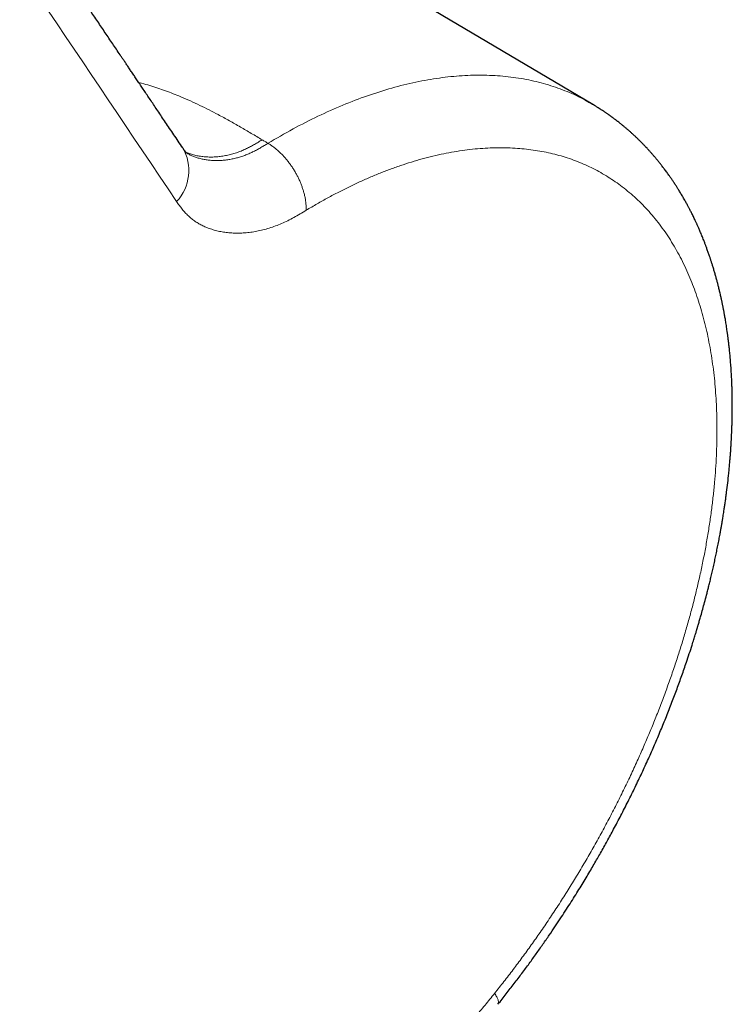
# Model space of a CAD drawing. Header units: millimetres. Extents: x 8 to 709, y 12 to 626.
# Tile 20 of 44: x 680 to 706, y 47 to 84. Entities that reach past the tile are written whole.
import ezdxf

# ---------------------------------------------------------------- set-up
doc = ezdxf.new("R2010")
doc.units = ezdxf.units.MM

msp = doc.modelspace()

# ---------------------------------------------------------------- linework, layer by layer
at = {"color": 7, "linetype": 'Continuous', "lineweight": 30}
msp.add_line((701.102, 80.415), (685.068, 89.904), dxfattribs=at)
at = {"color": 8, "linetype": 'Continuous', "lineweight": 0, "flags": 128}
msp.add_lwpolyline([(688.98, 79.118), (689.007, 79.102), (689.034, 79.086), (689.061, 79.07), (689.088, 79.054), (689.115, 79.039), (689.142, 79.023), (689.169, 79.007), (689.196, 78.991)], dxfattribs=at)
at = {"color": 8, "linetype": 'Continuous', "lineweight": 0}
msp.add_arc((684.627, 77.989), 1.664, 317.0705, 30.0921, dxfattribs=at)
at = {"color": 7, "linetype": 'Continuous', "lineweight": 30}
for points, knots in [([(686.066, 78.823), (686.012, 78.905), (685.903, 79.065), (685.744, 79.303), (685.589, 79.532), (685.44, 79.754), (685.296, 79.969), (685.159, 80.172), (685.03, 80.364), (684.908, 80.545), (684.79, 80.72), (684.678, 80.887), (684.569, 81.048), (684.466, 81.203), (684.366, 81.35), (684.272, 81.491), (684.182, 81.624), (684.097, 81.751), (684.017, 81.87), (683.942, 81.982), (683.871, 82.087), (683.735, 82.288), (683.533, 82.589), (683.261, 82.994), (682.985, 83.404), (682.631, 83.929), (682.201, 84.569), (681.696, 85.32), (681.191, 86.071), (679.651, 88.36), (676.912, 92.431), (674.265, 96.365), (672.745, 98.625), (672.514, 98.968), (672.28, 99.316), (672.041, 99.671), (671.825, 99.991), (671.634, 100.276), (671.467, 100.523), (671.299, 100.773), (671.129, 101.025), (670.961, 101.275), (670.8, 101.515), (670.644, 101.746), (670.496, 101.967), (670.351, 102.181), (670.232, 102.358), (670.139, 102.496), (670.073, 102.595), (670.011, 102.686), (669.955, 102.77), (669.904, 102.846), (669.863, 102.906), (669.829, 102.957), (669.8, 103.001), (669.768, 103.051), (669.733, 103.104), (669.693, 103.163), (669.65, 103.226), (669.615, 103.277), (669.588, 103.315), (669.569, 103.341), (669.548, 103.37), (669.528, 103.397), (669.511, 103.419), (669.495, 103.439), (669.479, 103.461), (669.458, 103.487), (669.436, 103.515), (669.415, 103.541), (669.396, 103.564), (669.378, 103.586), (669.36, 103.608), (669.34, 103.632), (669.315, 103.66), (669.273, 103.709), (669.221, 103.767), (669.16, 103.832), (669.099, 103.896), (669.04, 103.954), (668.975, 104.016), (668.913, 104.072), (668.847, 104.129), (668.788, 104.178), (668.739, 104.218), (668.705, 104.244), (668.669, 104.271), (668.629, 104.301), (668.585, 104.333), (668.546, 104.361), (668.513, 104.384), (668.489, 104.401), (668.466, 104.416), (668.444, 104.431), (668.417, 104.448), (668.381, 104.471), (668.335, 104.5), (668.3, 104.521), (668.28, 104.532)], [0, 0, 0, 0, 0.009572, 0.018846, 0.027823, 0.036502, 0.044884, 0.052967, 0.060317, 0.067401, 0.074221, 0.080776, 0.087067, 0.093093, 0.098855, 0.104352, 0.109584, 0.114551, 0.119173, 0.123539, 0.12765, 0.13152, 0.147119, 0.162935, 0.178969, 0.195219, 0.224561, 0.253918, 0.283275, 0.312632, 0.522323, 0.760609, 0.773953, 0.787297, 0.800828, 0.814706, 0.828932, 0.838434, 0.848086, 0.857887, 0.867822, 0.877614, 0.887152, 0.89602, 0.904658, 0.913064, 0.92124, 0.925391, 0.929278, 0.932884, 0.936209, 0.939254, 0.942021, 0.943562, 0.945243, 0.947077, 0.94907, 0.95114, 0.953247, 0.955242, 0.955954, 0.956784, 0.957736, 0.958627, 0.959327, 0.959849, 0.96054, 0.9614, 0.962393, 0.963248, 0.964013, 0.964628, 0.965322, 0.966101, 0.967024, 0.968161, 0.970988, 0.972912, 0.974758, 0.977185, 0.97919, 0.980967, 0.983014, 0.985478, 0.986558, 0.98755, 0.988591, 0.989819, 0.991158, 0.992541, 0.993345, 0.994046, 0.994681, 0.99528, 0.995981, 0.997001, 0.998341, 1, 1, 1, 1]), ([(697.626, 47.42), (697.728, 47.548), (697.929, 47.8), (698.223, 48.179), (698.503, 48.55), (698.772, 48.914), (699.029, 49.269), (699.273, 49.616), (699.501, 49.944), (699.711, 50.255), (699.906, 50.547), (700.091, 50.831), (700.268, 51.106), (700.436, 51.371), (700.596, 51.628), (700.747, 51.875), (700.89, 52.112), (701.025, 52.34), (701.153, 52.557), (701.273, 52.765), (701.392, 52.973), (701.51, 53.184), (701.631, 53.401), (701.751, 53.619), (701.92, 53.933), (702.138, 54.345), (702.4, 54.858), (702.656, 55.376), (702.904, 55.898), (703.144, 56.419), (703.374, 56.939), (703.594, 57.457), (703.806, 57.975), (704.006, 58.485), (704.194, 58.985), (704.37, 59.473), (704.519, 59.904), (704.644, 60.277), (704.722, 60.521), (704.777, 60.692), (704.807, 60.788), (704.834, 60.878), (704.859, 60.958), (704.88, 61.026), (704.897, 61.083), (704.911, 61.129), (704.922, 61.166), (704.931, 61.197), (704.94, 61.225), (704.95, 61.258), (704.963, 61.303), (704.98, 61.361), (705, 61.43), (705.022, 61.506), (705.045, 61.584), (705.083, 61.717), (705.136, 61.909), (705.205, 62.162), (705.264, 62.385), (705.313, 62.574), (705.352, 62.732), (705.394, 62.899), (705.437, 63.077), (705.481, 63.267), (705.527, 63.469), (705.573, 63.673), (705.617, 63.879), (705.659, 64.084), (705.702, 64.298), (705.736, 64.474), (705.761, 64.608), (705.777, 64.693), (705.791, 64.772), (705.804, 64.843), (705.815, 64.91), (705.826, 64.972), (705.835, 65.025), (705.842, 65.064), (705.847, 65.093), (705.851, 65.118), (705.856, 65.146), (705.861, 65.179), (705.868, 65.218), (705.877, 65.279), (705.89, 65.359), (705.906, 65.459), (705.924, 65.576), (705.944, 65.711), (705.966, 65.866), (705.989, 66.028), (706.018, 66.253), (706.054, 66.542), (706.082, 66.805), (706.1, 66.985), (706.109, 67.08), (706.118, 67.175), (706.127, 67.27), (706.135, 67.364), (706.142, 67.456), (706.149, 67.542), (706.155, 67.62), (706.16, 67.686), (706.164, 67.74), (706.166, 67.779), (706.168, 67.804), (706.169, 67.822), (706.17, 67.843), (706.172, 67.872), (706.175, 67.909), (706.177, 67.954), (706.181, 68.023), (706.186, 68.111), (706.192, 68.216), (706.196, 68.318), (706.2, 68.41), (706.204, 68.492), (706.206, 68.564), (706.208, 68.631), (706.21, 68.691), (706.212, 68.741), (706.213, 68.782), (706.214, 68.819), (706.215, 68.862), (706.216, 68.911), (706.217, 68.967), (706.218, 69.026), (706.218, 69.09), (706.219, 69.155), (706.22, 69.24), (706.22, 69.341), (706.22, 69.458), (706.219, 69.565), (706.218, 69.677), (706.215, 69.8), (706.212, 69.939), (706.208, 70.084), (706.202, 70.222), (706.197, 70.345), (706.191, 70.451), (706.186, 70.554), (706.179, 70.659), (706.172, 70.77), (706.164, 70.887), (706.155, 71.003), (706.145, 71.116), (706.136, 71.222), (706.126, 71.324), (706.116, 71.418), (706.107, 71.507), (706.098, 71.588), (706.088, 71.672), (706.078, 71.756), (706.069, 71.831), (706.06, 71.894), (706.054, 71.945), (706.047, 71.993), (706.04, 72.044), (706.03, 72.114), (706.018, 72.201), (706.002, 72.302), (705.987, 72.401), (705.972, 72.492), (705.958, 72.573), (705.947, 72.634), (705.939, 72.683), (705.931, 72.727), (705.921, 72.779), (705.911, 72.835), (705.9, 72.891), (705.89, 72.942), (705.88, 72.992), (705.871, 73.039), (705.862, 73.083), (705.854, 73.122), (705.846, 73.159), (705.837, 73.201), (705.827, 73.25), (705.814, 73.31), (705.798, 73.379), (705.782, 73.453), (705.764, 73.526), (705.747, 73.598), (705.73, 73.668), (705.714, 73.735), (705.698, 73.796), (705.683, 73.854), (705.668, 73.913), (705.651, 73.977), (705.627, 74.064), (705.596, 74.176), (705.558, 74.309), (705.525, 74.419), (705.499, 74.504), (705.48, 74.563), (705.462, 74.62), (705.446, 74.671), (705.431, 74.716), (705.417, 74.758), (705.402, 74.805), (705.383, 74.86), (705.362, 74.921), (705.339, 74.986), (705.316, 75.053), (705.293, 75.117), (705.272, 75.173), (705.254, 75.222), (705.236, 75.27), (705.217, 75.32), (705.195, 75.377), (705.169, 75.444), (705.139, 75.52), (705.106, 75.6), (705.075, 75.676), (705.045, 75.748), (705.016, 75.814), (704.989, 75.875), (704.965, 75.93), (704.945, 75.975), (704.928, 76.013), (704.912, 76.047), (704.894, 76.087), (704.87, 76.138), (704.842, 76.199), (704.809, 76.268), (704.774, 76.339), (704.74, 76.409), (704.707, 76.473), (704.678, 76.531), (704.651, 76.582), (704.626, 76.629), (704.601, 76.677), (704.574, 76.727), (704.545, 76.782), (704.512, 76.841), (704.476, 76.906), (704.437, 76.974), (704.397, 77.043), (704.358, 77.11), (704.318, 77.176), (704.279, 77.24), (704.245, 77.296), (704.213, 77.346), (704.184, 77.393), (704.151, 77.443), (704.117, 77.496), (704.082, 77.549), (704.049, 77.598), (704.016, 77.648), (703.982, 77.697), (703.947, 77.748), (703.91, 77.8), (703.87, 77.856), (703.827, 77.917), (703.781, 77.978), (703.737, 78.038), (703.694, 78.094), (703.656, 78.144), (703.619, 78.192), (703.582, 78.239), (703.542, 78.288), (703.504, 78.336), (703.468, 78.38), (703.434, 78.42), (703.403, 78.457), (703.373, 78.492), (703.345, 78.525), (703.318, 78.557), (703.29, 78.589), (703.258, 78.625), (703.226, 78.662), (703.193, 78.698), (703.149, 78.746), (703.095, 78.805), (703.037, 78.867), (702.988, 78.918), (702.946, 78.962), (702.901, 79.007), (702.855, 79.053), (702.808, 79.1), (702.764, 79.143), (702.72, 79.186), (702.677, 79.227), (702.634, 79.267), (702.593, 79.304), (702.557, 79.338), (702.52, 79.371), (702.48, 79.407), (702.436, 79.446), (702.39, 79.486), (702.346, 79.524), (702.303, 79.561), (702.26, 79.597), (702.218, 79.632), (702.175, 79.667), (702.13, 79.703), (702.08, 79.743), (702.036, 79.777), (702, 79.805), (701.974, 79.826), (701.947, 79.846), (701.919, 79.868), (701.889, 79.89), (701.859, 79.912), (701.831, 79.933), (701.806, 79.951), (701.786, 79.965), (701.769, 79.978), (701.75, 79.992), (701.728, 80.008), (701.697, 80.029), (701.661, 80.055), (701.622, 80.082), (701.585, 80.107), (701.542, 80.136), (701.493, 80.169), (701.439, 80.205), (701.397, 80.233), (701.368, 80.251), (701.349, 80.263), (701.326, 80.278), (701.295, 80.297), (701.257, 80.321), (701.212, 80.349), (701.159, 80.381), (701.121, 80.404), (701.1, 80.416)], [0, 0, 0, 0, 0.011587, 0.02283, 0.033728, 0.044283, 0.054492, 0.064358, 0.073879, 0.082304, 0.09044, 0.098287, 0.105844, 0.113112, 0.120091, 0.126781, 0.133182, 0.139293, 0.145116, 0.15065, 0.155895, 0.161718, 0.167437, 0.173164, 0.1789, 0.192208, 0.205565, 0.21897, 0.232424, 0.245918, 0.25916, 0.272387, 0.285599, 0.298794, 0.311312, 0.323749, 0.336089, 0.344181, 0.352231, 0.354753, 0.357257, 0.359559, 0.3616, 0.36338, 0.36477, 0.365945, 0.366903, 0.367645, 0.368256, 0.369089, 0.370186, 0.371696, 0.37352, 0.375479, 0.377469, 0.379491, 0.385695, 0.392179, 0.398943, 0.402806, 0.406796, 0.41108, 0.415674, 0.42058, 0.425797, 0.431326, 0.43642, 0.441753, 0.447326, 0.453138, 0.455528, 0.457802, 0.459867, 0.461723, 0.463371, 0.465137, 0.466577, 0.467547, 0.46828, 0.468844, 0.469544, 0.470414, 0.471456, 0.472669, 0.475177, 0.477811, 0.480566, 0.484444, 0.48854, 0.492852, 0.497317, 0.506485, 0.51597, 0.518507, 0.521065, 0.523646, 0.526248, 0.528859, 0.531286, 0.53376, 0.535903, 0.537714, 0.539195, 0.540344, 0.540844, 0.541256, 0.541819, 0.542607, 0.543621, 0.544861, 0.546326, 0.549263, 0.55216, 0.554973, 0.557703, 0.55979, 0.561825, 0.563736, 0.565383, 0.566785, 0.56791, 0.5688, 0.569939, 0.57146, 0.572922, 0.574621, 0.576493, 0.578311, 0.580054, 0.583673, 0.586917, 0.589916, 0.592804, 0.596463, 0.600447, 0.604663, 0.609012, 0.612324, 0.615347, 0.618209, 0.621262, 0.624575, 0.627988, 0.631486, 0.634863, 0.637939, 0.640866, 0.643997, 0.646354, 0.648793, 0.651309, 0.653901, 0.656388, 0.658108, 0.659619, 0.660978, 0.662514, 0.664281, 0.667335, 0.67052, 0.67356, 0.676455, 0.679002, 0.681065, 0.682158, 0.683526, 0.68517, 0.687048, 0.688823, 0.69042, 0.691838, 0.693497, 0.69487, 0.69609, 0.697164, 0.698424, 0.700003, 0.701911, 0.704144, 0.70655, 0.709039, 0.711234, 0.71349, 0.715766, 0.717775, 0.719462, 0.721417, 0.723522, 0.725766, 0.730056, 0.734521, 0.739098, 0.741086, 0.743088, 0.745063, 0.746805, 0.748286, 0.749604, 0.751119, 0.753055, 0.755189, 0.757433, 0.759789, 0.76211, 0.764031, 0.765653, 0.767268, 0.768996, 0.77095, 0.773189, 0.776126, 0.778997, 0.781727, 0.784293, 0.786694, 0.78892, 0.79091, 0.79265, 0.793843, 0.795016, 0.796481, 0.798221, 0.80064, 0.803201, 0.805876, 0.808595, 0.811025, 0.813137, 0.815106, 0.816829, 0.818608, 0.820522, 0.822623, 0.82493, 0.827345, 0.830211, 0.832858, 0.835503, 0.838149, 0.840707, 0.843176, 0.844881, 0.846785, 0.848874, 0.851039, 0.853258, 0.855348, 0.857193, 0.859421, 0.861528, 0.863623, 0.865995, 0.868608, 0.87134, 0.873981, 0.876397, 0.878634, 0.880535, 0.882689, 0.884945, 0.887091, 0.889105, 0.890889, 0.89252, 0.894141, 0.895774, 0.897041, 0.89854, 0.900271, 0.902048, 0.903741, 0.905359, 0.908924, 0.912136, 0.914328, 0.916419, 0.918571, 0.920977, 0.923309, 0.925579, 0.927594, 0.929765, 0.931858, 0.933843, 0.935595, 0.937138, 0.939078, 0.941366, 0.94355, 0.945488, 0.947448, 0.949533, 0.951471, 0.953264, 0.955366, 0.957629, 0.960103, 0.961295, 0.96248, 0.96366, 0.96488, 0.966299, 0.967603, 0.968905, 0.969993, 0.970863, 0.971516, 0.972308, 0.973297, 0.974483, 0.976304, 0.978022, 0.979581, 0.981074, 0.983515, 0.985888, 0.988006, 0.98876, 0.989508, 0.99048, 0.991762, 0.993356, 0.99526, 0.997475, 1, 1, 1, 1]), ([(686.221, 78.627), (686.22, 78.628), (686.219, 78.628), (686.217, 78.63), (686.216, 78.63), (686.215, 78.631), (686.213, 78.632), (686.211, 78.634), (686.208, 78.636), (686.205, 78.638), (686.201, 78.641), (686.197, 78.645), (686.193, 78.65), (686.189, 78.653), (686.186, 78.657), (686.183, 78.66), (686.179, 78.665), (686.174, 78.671), (686.168, 78.679), (686.161, 78.687), (686.156, 78.694), (686.151, 78.701), (686.145, 78.708), (686.139, 78.717), (686.132, 78.726), (686.125, 78.736), (686.116, 78.749), (686.105, 78.766), (686.09, 78.787), (686.08, 78.803), (686.074, 78.812)], [0, 0, 0, 0, 0.035178, 0.064233, 0.087191, 0.104066, 0.118093, 0.178894, 0.240196, 0.300176, 0.370961, 0.443557, 0.512009, 0.543007, 0.57357, 0.604158, 0.635571, 0.668638, 0.704687, 0.737999, 0.757816, 0.775348, 0.795741, 0.819852, 0.838824, 0.860247, 0.88532, 0.916585, 0.9546, 1, 1, 1, 1])]:
    msp.add_open_spline(points, degree=3, knots=knots, dxfattribs=at)
at = {"color": 8, "linetype": 'Continuous', "lineweight": 0}
for points, knots in [([(662.83, 99.359), (662.831, 99.359), (662.903, 99.449), (663.05, 99.627), (663.277, 99.884), (663.508, 100.13), (663.743, 100.366), (663.982, 100.591), (664.219, 100.799), (664.454, 100.992), (664.685, 101.17), (664.918, 101.336), (665.151, 101.489), (665.388, 101.631), (665.63, 101.763), (665.876, 101.882), (666.119, 101.986), (666.36, 102.075), (666.598, 102.148), (666.827, 102.203), (667.048, 102.243), (667.26, 102.267), (667.467, 102.276), (667.669, 102.271), (667.866, 102.251), (668.058, 102.217), (668.244, 102.167), (668.423, 102.102), (668.594, 102.024), (668.757, 101.93), (668.911, 101.823), (669.053, 101.705), (669.181, 101.576), (669.296, 101.44), (669.404, 101.294), (669.507, 101.141), (669.608, 100.985), (670.045, 100.338), (672.116, 97.258), (677.496, 89.268), (682.505, 81.82), (685.845, 76.856)], [0, 0, 0, 0, 0.000002, 0.005835, 0.011667, 0.017501, 0.023334, 0.029168, 0.035002, 0.040502, 0.046002, 0.051501, 0.056999, 0.062498, 0.06833, 0.074164, 0.079998, 0.085832, 0.091666, 0.0975, 0.103, 0.1085, 0.114, 0.119499, 0.124999, 0.130599, 0.136199, 0.141799, 0.147399, 0.153, 0.1586, 0.1642, 0.169333, 0.174466, 0.179599, 0.184733, 0.189867, 0.195001, 0.25, 0.5, 1, 1, 1, 1]), ([(689.196, 78.991), (689.502, 79.169), (690.113, 79.528), (691.028, 79.991), (691.939, 80.398), (692.845, 80.743), (693.741, 81.026), (694.621, 81.243), (695.481, 81.394), (696.316, 81.479), (697.127, 81.498), (697.911, 81.452), (698.666, 81.342), (699.392, 81.167), (700.084, 80.926), (700.655, 80.675), (700.979, 80.479), (701.097, 80.408)], [0, 0, 0, 0, 0.068374, 0.136931, 0.20573, 0.274835, 0.344303, 0.413673, 0.482687, 0.551414, 0.619914, 0.688246, 0.756468, 0.824633, 0.892795, 0.961008, 1, 1, 1, 1]), ([(688.98, 79.118), (688.848, 79.197), (688.583, 79.354), (688.184, 79.587), (687.779, 79.818), (687.397, 80.028), (687.035, 80.216), (686.697, 80.383), (686.351, 80.544), (686.024, 80.686), (685.719, 80.809), (685.439, 80.914), (685.152, 81.014), (684.86, 81.107), (684.627, 81.176), (684.49, 81.21), (684.454, 81.219)], [0, 0, 0, 0, 0.096809, 0.193627, 0.290432, 0.387233, 0.463317, 0.539395, 0.61545, 0.691493, 0.749118, 0.806773, 0.864429, 0.92207, 0.979693, 1, 1, 1, 1]), ([(686.177, 78.667), (686.221, 78.648), (686.315, 78.609), (686.468, 78.563), (686.633, 78.525), (686.806, 78.5), (686.985, 78.486), (687.168, 78.485), (687.352, 78.496), (687.537, 78.519), (687.72, 78.553), (687.901, 78.599), (688.076, 78.656), (688.244, 78.721), (688.402, 78.792), (688.553, 78.869), (688.698, 78.949), (688.84, 79.033), (688.934, 79.09), (688.98, 79.118)], [0, 0, 0, 0, 0.057872, 0.12328, 0.190089, 0.25775, 0.325675, 0.393261, 0.459928, 0.525142, 0.588448, 0.649494, 0.708055, 0.764051, 0.814561, 0.86304, 0.909797, 0.955261, 1, 1, 1, 1]), ([(686.222, 78.628), (686.244, 78.615), (686.303, 78.58), (686.408, 78.531), (686.536, 78.48), (686.672, 78.438), (686.815, 78.405), (686.964, 78.38), (687.118, 78.364), (687.276, 78.357), (687.435, 78.359), (687.596, 78.371), (687.757, 78.392), (687.917, 78.422), (688.074, 78.46), (688.228, 78.507), (688.378, 78.561), (688.524, 78.621), (688.666, 78.688), (688.803, 78.76), (688.937, 78.835), (689.067, 78.913), (689.153, 78.965), (689.196, 78.991)], [0, 0, 0, 0, 0.028639, 0.078545, 0.12999, 0.182734, 0.236487, 0.290918, 0.345673, 0.400385, 0.45469, 0.508241, 0.560721, 0.611856, 0.661429, 0.709286, 0.755351, 0.799626, 0.842196, 0.883227, 0.922969, 0.961752, 1, 1, 1, 1]), ([(690.597, 76.535), (690.597, 76.574), (690.598, 76.653), (690.589, 76.777), (690.572, 76.908), (690.546, 77.045), (690.513, 77.178), (690.475, 77.307), (690.432, 77.429), (690.384, 77.552), (690.329, 77.676), (690.269, 77.798), (690.203, 77.919), (690.132, 78.038), (690.057, 78.153), (689.978, 78.264), (689.895, 78.37), (689.811, 78.471), (689.718, 78.571), (689.618, 78.67), (689.512, 78.766), (689.405, 78.851), (689.3, 78.927), (689.23, 78.969), (689.196, 78.991)], [0, 0, 0, 0, 0.045665, 0.092584, 0.140677, 0.189845, 0.239974, 0.282393, 0.325304, 0.368618, 0.412239, 0.456067, 0.5, 0.543932, 0.58776, 0.631381, 0.674696, 0.717607, 0.760025, 0.810155, 0.859323, 0.907415, 0.954334, 1, 1, 1, 1]), ([(690.597, 76.535), (690.73, 76.614), (690.995, 76.772), (691.391, 76.993), (691.787, 77.203), (692.182, 77.4), (692.576, 77.586), (692.968, 77.758), (693.358, 77.919), (693.752, 78.069), (694.15, 78.208), (694.551, 78.335), (694.949, 78.447), (695.344, 78.546), (695.734, 78.629), (696.121, 78.698), (696.504, 78.753), (696.881, 78.793), (697.254, 78.818), (697.622, 78.83), (697.985, 78.826), (698.335, 78.808), (698.673, 78.778), (698.999, 78.734), (699.319, 78.678), (699.633, 78.609), (699.942, 78.527), (700.246, 78.431), (700.545, 78.322), (700.837, 78.2), (701.121, 78.065), (701.399, 77.917), (701.669, 77.756), (701.932, 77.583), (702.191, 77.394), (702.445, 77.189), (702.695, 76.968), (702.936, 76.734), (703.167, 76.487), (703.39, 76.227), (703.602, 75.954), (703.805, 75.669), (703.998, 75.371), (704.18, 75.061), (704.353, 74.739), (704.515, 74.405), (704.664, 74.067), (704.8, 73.724), (704.924, 73.379), (705.039, 73.025), (705.144, 72.661), (705.241, 72.287), (705.327, 71.902), (705.404, 71.507), (705.471, 71.104), (705.528, 70.692), (705.575, 70.273), (705.611, 69.846), (705.638, 69.411), (705.654, 68.962), (705.659, 68.499), (705.654, 68.022), (705.637, 67.538), (705.609, 67.047), (705.57, 66.551), (705.52, 66.049), (705.459, 65.541), (705.386, 65.029), (705.303, 64.512), (705.209, 63.991), (705.104, 63.466), (704.99, 62.947), (704.868, 62.436), (704.74, 61.932), (704.602, 61.427), (704.454, 60.919), (704.297, 60.409), (704.13, 59.894), (703.954, 59.377), (703.768, 58.86), (703.573, 58.342), (703.37, 57.825), (703.157, 57.308), (702.936, 56.792), (702.703, 56.269), (702.458, 55.74), (702.2, 55.205), (701.933, 54.672), (701.657, 54.142), (701.374, 53.615), (701.082, 53.093), (700.782, 52.574), (700.475, 52.059), (700.16, 51.55), (699.838, 51.046), (699.508, 50.547), (699.179, 50.064), (698.85, 49.595), (698.521, 49.142), (698.188, 48.695), (697.849, 48.254), (697.62, 47.966), (697.505, 47.822)], [0, 0, 0, 0, 0.0098, 0.0196, 0.0294, 0.0392, 0.049001, 0.058801, 0.068602, 0.078402, 0.088669, 0.098936, 0.109202, 0.119469, 0.129735, 0.140002, 0.150269, 0.160536, 0.170803, 0.181071, 0.191338, 0.201605, 0.211285, 0.220965, 0.230645, 0.240324, 0.250003, 0.259802, 0.269601, 0.2794, 0.2892, 0.299, 0.3088, 0.318601, 0.328403, 0.338671, 0.348938, 0.359206, 0.369474, 0.379741, 0.390008, 0.400274, 0.41054, 0.420806, 0.431073, 0.44134, 0.451606, 0.461287, 0.470968, 0.480648, 0.490329, 0.50001, 0.50981, 0.51961, 0.529409, 0.539208, 0.549007, 0.558806, 0.568605, 0.578405, 0.588671, 0.598938, 0.609205, 0.619472, 0.629739, 0.640007, 0.650274, 0.660541, 0.670808, 0.681075, 0.691341, 0.701607, 0.711286, 0.720966, 0.730646, 0.740326, 0.750006, 0.759806, 0.769606, 0.779406, 0.789206, 0.799005, 0.808805, 0.818604, 0.828404, 0.838671, 0.848937, 0.859204, 0.86947, 0.879737, 0.890003, 0.900269, 0.910535, 0.920802, 0.931068, 0.941335, 0.951601, 0.961281, 0.970961, 0.980641, 0.990321, 1, 1, 1, 1]), ([(685.845, 76.856), (685.878, 76.807), (685.943, 76.711), (686.046, 76.574), (686.155, 76.445), (686.273, 76.326), (686.397, 76.22), (686.527, 76.125), (686.663, 76.04), (686.805, 75.965), (686.961, 75.896), (687.132, 75.834), (687.32, 75.781), (687.514, 75.742), (687.713, 75.714), (687.918, 75.699), (688.127, 75.696), (688.341, 75.705), (688.559, 75.727), (688.781, 75.763), (689.007, 75.813), (689.237, 75.877), (689.466, 75.956), (689.693, 76.048), (689.918, 76.151), (690.144, 76.268), (690.37, 76.398), (690.522, 76.49), (690.597, 76.535)], [0, 0, 0, 0, 0.035128, 0.070254, 0.105364, 0.140476, 0.17561, 0.21013, 0.244648, 0.279143, 0.313619, 0.354655, 0.395697, 0.436755, 0.477832, 0.518926, 0.56003, 0.601124, 0.642195, 0.683239, 0.724262, 0.765286, 0.806341, 0.845101, 0.88387, 0.922595, 0.961261, 1, 1, 1, 1]), ([(697.505, 47.822), (697.388, 47.677), (697.153, 47.388), (696.796, 46.964), (696.434, 46.547), (696.069, 46.138), (695.699, 45.737), (695.326, 45.345), (694.949, 44.962), (694.563, 44.581), (694.169, 44.205), (693.765, 43.833), (693.358, 43.473), (692.95, 43.123), (692.539, 42.785), (692.126, 42.458), (691.712, 42.143), (691.298, 41.84), (690.882, 41.549), (690.466, 41.27), (690.049, 41.005), (689.641, 40.757), (689.241, 40.526), (688.849, 40.311), (688.458, 40.108), (688.069, 39.917), (687.679, 39.738), (687.289, 39.57), (686.9, 39.414), (686.512, 39.27), (686.127, 39.14), (685.745, 39.022), (685.366, 38.917), (684.99, 38.826), (684.611, 38.746), (684.231, 38.679), (683.849, 38.626), (683.471, 38.587), (683.099, 38.562), (682.731, 38.552), (682.369, 38.557), (682.012, 38.576), (681.662, 38.61), (681.317, 38.658), (680.979, 38.721), (680.648, 38.798), (680.33, 38.888), (680.025, 38.99), (679.733, 39.103), (679.447, 39.228), (679.168, 39.366), (678.895, 39.517), (678.629, 39.681), (678.368, 39.859), (678.116, 40.048), (677.872, 40.25), (677.635, 40.464), (677.407, 40.69), (677.187, 40.928), (676.973, 41.181), (676.765, 41.451), (676.563, 41.738), (676.371, 42.037), (676.189, 42.348), (676.018, 42.671), (675.856, 43.006), (675.705, 43.352), (675.565, 43.709), (675.435, 44.077), (675.315, 44.455), (675.207, 44.843), (675.111, 45.234), (675.027, 45.627), (674.954, 46.02), (674.892, 46.421), (674.839, 46.831), (674.796, 47.249), (674.763, 47.677), (674.74, 48.114), (674.728, 48.559), (674.726, 49.009), (674.734, 49.466), (674.752, 49.93), (674.78, 50.399), (674.819, 50.881), (674.869, 51.376), (674.931, 51.884), (675.004, 52.396), (675.088, 52.914), (675.183, 53.435), (675.289, 53.96), (675.406, 54.489), (675.534, 55.021), (675.672, 55.556), (675.821, 56.092), (675.98, 56.631), (676.147, 57.161), (676.319, 57.682), (676.497, 58.193), (676.684, 58.704), (676.879, 59.215), (677.016, 59.556), (677.085, 59.726)], [0, 0, 0, 0, 0.009799, 0.019599, 0.029399, 0.039199, 0.048999, 0.058799, 0.068599, 0.078398, 0.088665, 0.098931, 0.109197, 0.119463, 0.12973, 0.139996, 0.150263, 0.16053, 0.170796, 0.181062, 0.191329, 0.201595, 0.211274, 0.220954, 0.230634, 0.240314, 0.249994, 0.259794, 0.269594, 0.279394, 0.289194, 0.298993, 0.308793, 0.318592, 0.328392, 0.338659, 0.348926, 0.359193, 0.36946, 0.379728, 0.389995, 0.400262, 0.410529, 0.420796, 0.431061, 0.441327, 0.451592, 0.461271, 0.470951, 0.48063, 0.49031, 0.49999, 0.509791, 0.519592, 0.529392, 0.539193, 0.548994, 0.558794, 0.568594, 0.578394, 0.58866, 0.598926, 0.609193, 0.619459, 0.629726, 0.639994, 0.650261, 0.660529, 0.670797, 0.681065, 0.691333, 0.7016, 0.71128, 0.72096, 0.730639, 0.740318, 0.749997, 0.759796, 0.769595, 0.779395, 0.789195, 0.798995, 0.808795, 0.818596, 0.828397, 0.838664, 0.848931, 0.859198, 0.869465, 0.879731, 0.889998, 0.900265, 0.910531, 0.920798, 0.931065, 0.941332, 0.951599, 0.96128, 0.97096, 0.98064, 0.99032, 1, 1, 1, 1]), ([(697.625, 47.42), (697.631, 47.428), (697.643, 47.446), (697.649, 47.483), (697.647, 47.527), (697.634, 47.577), (697.613, 47.632), (697.584, 47.692), (697.549, 47.755), (697.519, 47.8), (697.505, 47.822)], [0, 0, 0, 0, 0.121243, 0.254872, 0.386738, 0.516481, 0.641528, 0.763945, 0.883499, 1, 1, 1, 1])]:
    msp.add_open_spline(points, degree=3, knots=knots, dxfattribs=at)

doc.saveas('drawing.dxf')
